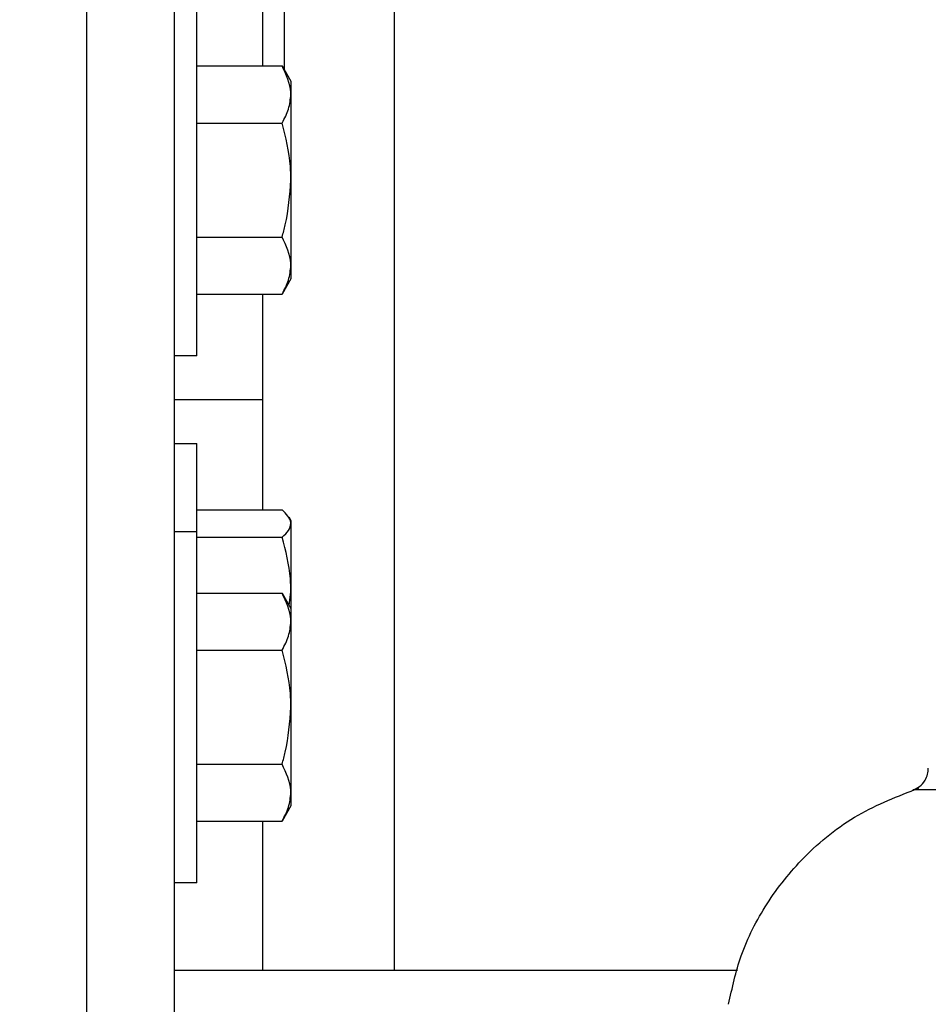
# Model space of a CAD drawing. Header units: inches. Extents: x 170 to 312, y 215 to 248.
# Tile 39 of 256: x 182.264 to 182.426, y 224.112 to 224.287. Entities that reach past the tile are written whole.
import ezdxf

# ---------------------------------------------------------------- set-up
doc = ezdxf.new("R2010")
doc.units = ezdxf.units.IN
doc.header["$LTSCALE"] = 0.25
doc.header["$MEASUREMENT"] = 0
doc.layers.add('ANNOTATIONS', color=1, linetype='Continuous')
doc.layers.add('STANDARD MOTOR RH', color=7, linetype='Continuous')
doc.styles.add('ARIAL', font='arial.ttf', dxfattribs={"height": 0.09375})
doc.dimstyles.new('STANDARD$0', dxfattribs={"dimtxt": 0.09375, "dimasz": 0.09375, "dimexe": 0.03125, "dimexo": 0.046875, "dimgap": 0.09, "dimtad": 0, "dimtih": 1, "dimtoh": 1, "dimdec": 4, "dimzin": 0, "dimdsep": 46, "dimtxsty": 'ARIAL', "dimcen": 0.09, "dimadec": 0, "dimazin": 0, "dimtfac": 1, "dimtdec": 4, "dimtofl": 0, "dimtmove": 0, "dimatfit": 1, "dimfxl": 1, "dimtolj": 1, "dimtzin": 0, "dimarcsym": 0})

# ---------------------------------------------------------------- blocks, each defined once
blk = doc.blocks.new('*D191')
at = {"layer": 'ANNOTATIONS', "color": 0, "lineweight": -2, "transparency": 16777216}
for p, q in [((181.76072, 223.58699), (181.76072, 225.15415)), ((182.85434, 224.58001), (182.85434, 225.15415)), ((181.85447, 225.1229), (182.02242, 225.1229)), ((182.76059, 225.1229), (182.59264, 225.1229))]:
    blk.add_line(p, q, dxfattribs=at)
at = {"layer": 'ANNOTATIONS', "color": 0, "transparency": 16777216}
for points in [[(181.85447, 225.13852), (181.85447, 225.10727), (181.76072, 225.1229)], [(182.76059, 225.13852), (182.76059, 225.10727), (182.85434, 225.1229)]]:
    blk.add_solid(points, dxfattribs=at)
at = {"layer": 'defpoints', "color": 0, "transparency": 16777216}
for p in [(181.76072, 225.1229), (182.85434, 224.53313), (181.76072, 223.54011)]:
    blk.add_point(p, dxfattribs=at)
at = {"layer": 'ANNOTATIONS', "color": 0, "transparency": 16777216, "insert": (182.30753, 225.1229), "char_height": 0.09375, "attachment_point": 5, "style": 'ARIAL'}
blk.add_mtext('\\A1;17 3/8"', dxfattribs=at)
blk = doc.blocks.new('*D199')
at = {"layer": 'ANNOTATIONS', "color": 0, "lineweight": -2, "transparency": 16777216}
for p, q in [((181.76072, 223.58699), (181.76072, 225.58786)), ((182.9841, 225.01326), (182.9841, 225.58786)), ((181.85447, 225.55661), (182.19132, 225.55661)), ((182.89035, 225.55661), (182.55351, 225.55661))]:
    blk.add_line(p, q, dxfattribs=at)
at = {"layer": 'ANNOTATIONS', "color": 0, "transparency": 16777216}
for points in [[(181.85447, 225.57224), (181.85447, 225.54099), (181.76072, 225.55661)], [(182.89035, 225.57224), (182.89035, 225.54099), (182.9841, 225.55661)]]:
    blk.add_solid(points, dxfattribs=at)
at = {"layer": 'defpoints', "color": 0, "transparency": 16777216}
for p in [(182.9841, 225.55661), (182.9841, 224.96638), (181.76072, 223.54011)]:
    blk.add_point(p, dxfattribs=at)
at = {"layer": 'ANNOTATIONS', "color": 0, "transparency": 16777216, "insert": (182.37241, 225.55661), "char_height": 0.09375, "attachment_point": 5, "style": 'ARIAL'}
blk.add_mtext('\\A1;20"', dxfattribs=at)

msp = doc.modelspace()

# ---------------------------------------------------------------- linework, layer by layer
at = {"layer": 'STANDARD MOTOR RH'}
for p, q in [((182.27597, 223.69636), (182.27597, 224.97761)), ((182.2916, 224.10261), (182.2916, 224.88386)), ((182.33066, 224.31225), (182.33066, 224.11824)), ((182.30722, 224.30806), (182.30722, 224.27914)), ((182.31116, 224.27837), (182.31116, 224.30806)), ((182.29554, 224.22761), (182.29554, 224.29011)), ((182.29554, 224.27914), (182.31072, 224.27914)), ((182.31072, 224.27914), (182.31229, 224.27643)), ((182.31229, 224.27643), (182.31229, 224.2413)), ((182.29554, 224.269), (182.31072, 224.269)), ((182.29554, 224.24872), (182.31072, 224.24872)), ((182.31229, 224.2413), (182.31072, 224.23858)), ((182.29554, 224.23858), (182.31072, 224.23858)), ((182.30722, 224.23858), (182.30722, 224.20022)), ((182.29554, 224.22761), (182.2916, 224.22761)), ((182.2916, 224.2198), (182.30722, 224.2198)), ((182.2916, 224.21199), (182.29554, 224.21199)), ((182.29554, 224.13386), (182.29554, 224.21199)), ((182.29554, 224.20022), (182.31072, 224.20022)), ((182.3119, 224.19896), (182.31229, 224.1983)), ((182.31229, 224.1983), (182.31229, 224.14755)), ((182.2916, 224.19636), (182.29554, 224.19636)), ((182.29554, 224.19535), (182.31072, 224.19535)), ((182.31197, 224.18321), (182.31229, 224.1856)), ((182.29554, 224.18539), (182.31072, 224.18539)), ((182.31072, 224.18539), (182.31229, 224.18268)), ((182.29554, 224.17525), (182.31072, 224.17525)), ((182.29554, 224.15497), (182.31072, 224.15497)), ((182.44665, 224.1504), (182.42295, 224.1504)), ((182.31229, 224.14755), (182.31072, 224.14483)), ((182.29554, 224.14483), (182.31072, 224.14483)), ((182.30722, 224.14483), (182.30722, 224.11824)), ((182.29554, 224.13386), (182.2916, 224.13386)), ((182.39169, 224.11824), (182.2916, 224.11824))]:
    msp.add_line(p, q, dxfattribs=at)
for points, knots in [([(182.31229, 224.27407), (182.31228, 224.27419), (182.31226, 224.27591), (182.31146, 224.27758), (182.31072, 224.27914)], [0, 0, 0, 0, 0.070221, 1, 1, 1, 1]), ([(182.31072, 224.269), (182.31116, 224.26983), (182.31204, 224.27149), (182.3122, 224.27321), (182.31229, 224.27407)], [0, 0, 0, 0, 0.495397, 1, 1, 1, 1]), ([(182.31229, 224.25886), (182.31227, 224.25967), (182.31219, 224.26311), (182.31136, 224.26645), (182.31072, 224.269)], [0, 0, 0, 0, 0.23661, 1, 1, 1, 1]), ([(182.31072, 224.24872), (182.31092, 224.24944), (182.31184, 224.25274), (182.31209, 224.25618), (182.31229, 224.25886)], [0, 0, 0, 0, 0.217074, 1, 1, 1, 1]), ([(182.31229, 224.24365), (182.31228, 224.24377), (182.31226, 224.24548), (182.31146, 224.24716), (182.31072, 224.24872)], [0, 0, 0, 0, 0.070192, 1, 1, 1, 1]), ([(182.31072, 224.23858), (182.31116, 224.23941), (182.31204, 224.24107), (182.3122, 224.24279), (182.31229, 224.24365)], [0, 0, 0, 0, 0.495494, 1, 1, 1, 1]), ([(182.31229, 224.19779), (182.31228, 224.19784), (182.31226, 224.19867), (182.31146, 224.19947), (182.31072, 224.20022)], [0, 0, 0, 0, 0.070167, 1, 1, 1, 1]), ([(182.31072, 224.19535), (182.31116, 224.19574), (182.31204, 224.19654), (182.3122, 224.19737), (182.31229, 224.19779)], [0, 0, 0, 0, 0.495446, 1, 1, 1, 1]), ([(182.31229, 224.1856), (182.31227, 224.18639), (182.31219, 224.18968), (182.31136, 224.19289), (182.31072, 224.19535)], [0, 0, 0, 0, 0.236609, 1, 1, 1, 1]), ([(182.31229, 224.18032), (182.31228, 224.18044), (182.31226, 224.18216), (182.31146, 224.18383), (182.31072, 224.18539)], [0, 0, 0, 0, 0.070221, 1, 1, 1, 1]), ([(182.31072, 224.17525), (182.31116, 224.17608), (182.31204, 224.17774), (182.3122, 224.17946), (182.31229, 224.18032)], [0, 0, 0, 0, 0.495397, 1, 1, 1, 1]), ([(182.31229, 224.16511), (182.31227, 224.16592), (182.31219, 224.16936), (182.31136, 224.1727), (182.31072, 224.17525)], [0, 0, 0, 0, 0.23661, 1, 1, 1, 1]), ([(182.31072, 224.15497), (182.31092, 224.15569), (182.31184, 224.15899), (182.31209, 224.16243), (182.31229, 224.16511)], [0, 0, 0, 0, 0.217074, 1, 1, 1, 1]), ([(182.31229, 224.1499), (182.31228, 224.15002), (182.31226, 224.15173), (182.31146, 224.15341), (182.31072, 224.15497)], [0, 0, 0, 0, 0.070192, 1, 1, 1, 1]), ([(182.42281, 224.15035), (182.42325, 224.15053), (182.42416, 224.15091), (182.42508, 224.15197), (182.42559, 224.15315), (182.42562, 224.15391), (182.42564, 224.15428)], [0, 0, 0, 0, 0.273117, 0.561688, 0.78689, 1, 1, 1, 1]), ([(182.39013, 224.11226), (182.39076, 224.11516), (182.39213, 224.12145), (182.39672, 224.13037), (182.40363, 224.13904), (182.41276, 224.14638), (182.42027, 224.14929), (182.42396, 224.15072)], [0, 0, 0, 0, 0.165152, 0.357531, 0.552881, 0.780799, 1, 1, 1, 1]), ([(182.31072, 224.14483), (182.31116, 224.14566), (182.31204, 224.14732), (182.3122, 224.14904), (182.31229, 224.1499)], [0, 0, 0, 0, 0.495494, 1, 1, 1, 1])]:
    msp.add_open_spline(points, degree=3, knots=knots, dxfattribs=at)

# ---------------------------------------------------------------- dimensions: what is measured, and where the dimension line sits
at = {"layer": 'ANNOTATIONS'}
dim = msp.add_linear_dim(base=(182.9841, 225.55661), p1=(181.76072, 223.54011), p2=(182.9841, 224.96638), angle=180, text='20"', dimstyle='STANDARD$0', dxfattribs=at)
dim.commit()
dim.dimension.update_dxf_attribs({"geometry": '*D199', "text_midpoint": (182.37241, 225.55661), "dimtype": 160})
dim = msp.add_linear_dim(base=(181.76072, 225.1229), p1=(182.85434, 224.53313), p2=(181.76072, 223.54011), text='17 3/8"', dimstyle='STANDARD$0', dxfattribs=at)
dim.commit()
dim.dimension.update_dxf_attribs({"geometry": '*D191', "text_midpoint": (182.30753, 225.1229), "dimtype": 160})

doc.saveas('drawing.dxf')
